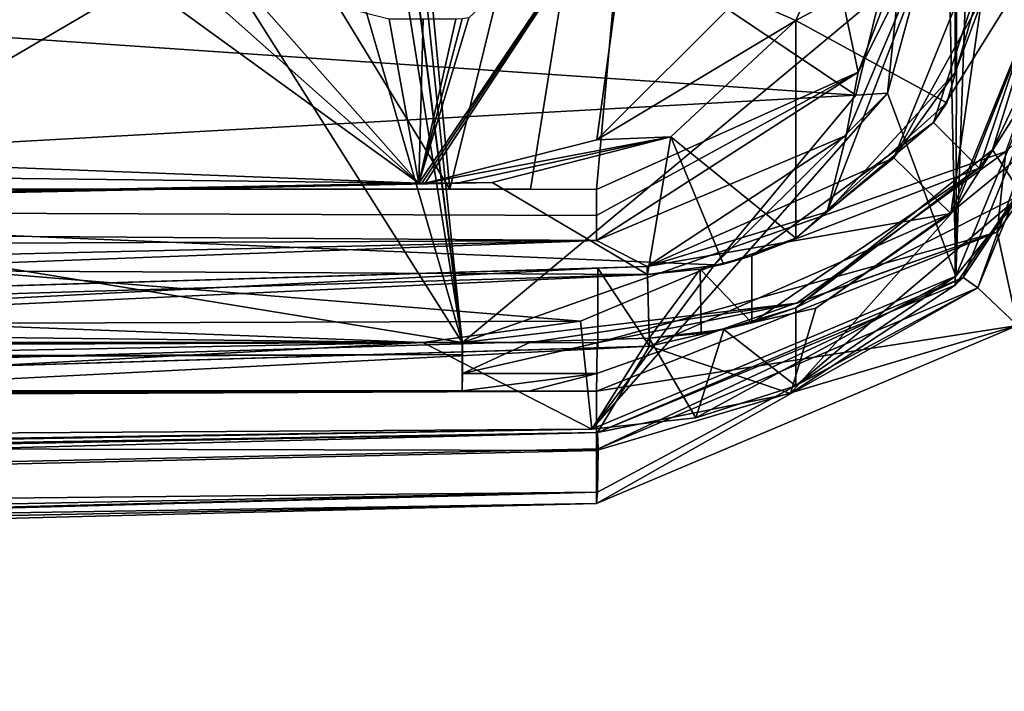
# Model space of a CAD drawing. Extents: x -54 to 446, y -6 to 1624.
# Tile 211 of 225: x 100 to 113, y 1554 to 1562. Entities that reach past the tile are written whole.
import ezdxf

# ---------------------------------------------------------------- set-up
doc = ezdxf.new("R2010")
doc.units = 0
doc.header["$LTSCALE"] = 46.933333
for name, color, linetype in [('1024', 7, 'CONTINUOUS'), ('1065', 7, 'CONTINUOUS'), ('1076', 7, 'CONTINUOUS'), ('1082', 7, 'CONTINUOUS'), ('1097', 7, 'CONTINUOUS'), ('1161', 7, 'CONTINUOUS'), ('1173', 7, 'CONTINUOUS'), ('1181', 7, 'CONTINUOUS'), ('1231', 7, 'CONTINUOUS'), ('1328', 7, 'CONTINUOUS'), ('1352', 7, 'CONTINUOUS'), ('1366', 7, 'CONTINUOUS'), ('1369', 7, 'CONTINUOUS'), ('1370', 7, 'CONTINUOUS'), ('1371', 7, 'CONTINUOUS'), ('1373', 7, 'CONTINUOUS'), ('1397', 7, 'CONTINUOUS'), ('1398', 7, 'CONTINUOUS'), ('1412', 7, 'CONTINUOUS'), ('1415', 7, 'CONTINUOUS'), ('1416', 7, 'CONTINUOUS'), ('1418', 7, 'CONTINUOUS'), ('1434', 7, 'CONTINUOUS'), ('1438', 7, 'CONTINUOUS'), ('1450', 7, 'CONTINUOUS'), ('1455', 7, 'CONTINUOUS'), ('1468', 7, 'CONTINUOUS'), ('1473', 7, 'CONTINUOUS'), ('1482', 7, 'CONTINUOUS'), ('1495', 7, 'CONTINUOUS'), ('1501', 7, 'CONTINUOUS'), ('1509', 7, 'CONTINUOUS'), ('1521', 7, 'CONTINUOUS'), ('1541', 7, 'CONTINUOUS'), ('1556', 7, 'CONTINUOUS'), ('1564', 7, 'CONTINUOUS'), ('1566', 7, 'CONTINUOUS'), ('1579', 7, 'CONTINUOUS'), ('847', 7, 'CONTINUOUS'), ('848', 7, 'CONTINUOUS'), ('854', 7, 'CONTINUOUS'), ('863', 7, 'CONTINUOUS'), ('874', 7, 'CONTINUOUS'), ('878', 7, 'CONTINUOUS'), ('918', 7, 'CONTINUOUS'), ('950', 7, 'CONTINUOUS'), ('960', 7, 'CONTINUOUS'), ('988', 7, 'CONTINUOUS')]:
    doc.layers.add(name, color=color, linetype=linetype)

msp = doc.modelspace()

# ---------------------------------------------------------------- linework, layer by layer
at = {"layer": '1024', "color": 7, "linetype": 'CONTINUOUS'}
for points in [[(74.782, 1556.398, 5.72), (107.443, 1556.956, 8.843), (79.806, 1556.526, 8.482), (74.782, 1556.398, 5.72)], [(107.443, 1556.956, 8.843), (107.443, 1556.956, 10.844), (79.806, 1556.526, 8.482), (107.443, 1556.956, 8.843)], [(107.443, 1556.956, 10.844), (107.443, 1556.956, 8.843), (107.444, 1556.956, 9.849), (107.443, 1556.956, 10.844)]]:
    msp.add_3dface(points, dxfattribs=at)
at = {"layer": '1065', "color": 7, "linetype": 'CONTINUOUS'}
for points in [[(110, 1558.476, 10.919), (109.098, 1558.205, 10.895), (110, 1557.499, 10.919), (110, 1558.476, 10.919)], [(109.098, 1558.205, 10.895), (108.163, 1558.094, 10.868), (108.749, 1557.098, 10.885), (109.098, 1558.205, 10.895)], [(110, 1557.499, 10.919), (109.098, 1558.205, 10.895), (108.749, 1557.098, 10.885), (110, 1557.499, 10.919)], [(108.163, 1558.094, 10.868), (60.3, 1556.652, 5.071), (107.443, 1556.956, 10.844), (108.163, 1558.094, 10.868)], [(108.163, 1558.094, 10.868), (107.443, 1556.956, 10.844), (108.749, 1557.098, 10.885), (108.163, 1558.094, 10.868)], [(107.443, 1556.956, 10.844), (60.3, 1556.652, 5.071), (79.806, 1556.526, 8.482), (107.443, 1556.956, 10.844)]]:
    msp.add_3dface(points, dxfattribs=at)
at = {"layer": '1076', "color": 7, "linetype": 'CONTINUOUS'}
for points in [[(109.451, 1558.29, 11.805), (109.451, 1559.127, 11.805), (108.803, 1558.962, 11.787), (109.451, 1558.29, 11.805)], [(108.139, 1558.894, 11.767), (60.297, 1557.453, 5.991), (60.307, 1556.653, 5.993), (108.139, 1558.894, 11.767)], [(108.163, 1558.094, 11.768), (108.139, 1558.894, 11.767), (60.307, 1556.653, 5.993), (108.163, 1558.094, 11.768)], [(108.803, 1558.962, 11.787), (108.139, 1558.894, 11.767), (108.163, 1558.094, 11.768), (108.803, 1558.962, 11.787)], [(108.813, 1558.153, 11.787), (108.803, 1558.962, 11.787), (108.163, 1558.094, 11.768), (108.813, 1558.153, 11.787)], [(109.451, 1558.29, 11.805), (108.803, 1558.962, 11.787), (108.813, 1558.153, 11.787), (109.451, 1558.29, 11.805)]]:
    msp.add_3dface(points, dxfattribs=at)
at = {"layer": '1082', "color": 7, "linetype": 'CONTINUOUS'}
for points in [[(111.73, 1560.8, 11.805), (112.6, 1563.492, 11.805), (111.897, 1561.047, 10.919), (111.73, 1560.8, 11.805)], [(112.6, 1563.492, 11.805), (112.6, 1563.492, 10.919), (111.897, 1561.047, 10.919), (112.6, 1563.492, 11.805)], [(111.73, 1560.8, 11.805), (111.897, 1561.047, 10.919), (110, 1559.349, 10.919), (111.73, 1560.8, 11.805)], [(109.451, 1559.127, 11.805), (111.73, 1560.8, 11.805), (110, 1559.349, 10.919), (109.451, 1559.127, 11.805)], [(109.451, 1559.127, 11.805), (110, 1559.349, 10.919), (109.093, 1559.024, 10.895), (109.451, 1559.127, 11.805)], [(109.451, 1559.127, 11.805), (109.093, 1559.024, 10.895), (108.803, 1558.962, 11.787), (109.451, 1559.127, 11.805)], [(109.093, 1559.024, 10.895), (108.139, 1558.894, 10.867), (108.803, 1558.962, 11.787), (109.093, 1559.024, 10.895)], [(108.139, 1558.894, 10.867), (108.139, 1558.894, 11.767), (108.803, 1558.962, 11.787), (108.139, 1558.894, 10.867)]]:
    msp.add_3dface(points, dxfattribs=at)
at = {"layer": '1097', "color": 7, "linetype": 'CONTINUOUS'}
for points in [[(113.9, 1563.456, 8.986), (112.839, 1559.897, 10.919), (112.01, 1558.874, 8.96), (113.9, 1563.456, 8.986)], [(112.839, 1559.897, 10.919), (110, 1557.499, 10.919), (112.01, 1558.874, 8.96), (112.839, 1559.897, 10.919)], [(107.443, 1556.956, 8.843), (112.01, 1558.874, 8.96), (107.444, 1556.956, 9.849), (107.443, 1556.956, 8.843)], [(112.01, 1558.874, 8.96), (108.749, 1557.098, 10.885), (107.444, 1556.956, 9.849), (112.01, 1558.874, 8.96)], [(112.01, 1558.874, 8.96), (110, 1557.499, 10.919), (108.749, 1557.098, 10.885), (112.01, 1558.874, 8.96)], [(108.749, 1557.098, 10.885), (107.443, 1556.956, 10.844), (107.444, 1556.956, 9.849), (108.749, 1557.098, 10.885)]]:
    msp.add_3dface(points, dxfattribs=at)
at = {"layer": '1161', "color": 7, "linetype": 'CONTINUOUS'}
for points in [[(110, 1559.349, 10.919), (110, 1562.083, 10.919), (108.433, 1560.62, 10.876), (110, 1559.349, 10.919)], [(108.433, 1560.62, 10.876), (106.191, 1560.047, 10.799), (108.139, 1558.894, 10.867), (108.433, 1560.62, 10.876)], [(109.093, 1559.024, 10.895), (108.433, 1560.62, 10.876), (108.139, 1558.894, 10.867), (109.093, 1559.024, 10.895)], [(110, 1559.349, 10.919), (108.433, 1560.62, 10.876), (109.093, 1559.024, 10.895), (110, 1559.349, 10.919)], [(108.139, 1558.894, 10.867), (106.191, 1560.047, 10.799), (62.203, 1559.138, 5.469), (108.139, 1558.894, 10.867)], [(60.289, 1557.452, 5.069), (108.139, 1558.894, 10.867), (62.203, 1559.138, 5.469), (60.289, 1557.452, 5.069)]]:
    msp.add_3dface(points, dxfattribs=at)
at = {"layer": '1173', "color": 7, "linetype": 'CONTINUOUS'}
for points in [[(108.163, 1558.094, 10.868), (60.307, 1556.653, 5.993), (60.3, 1556.652, 5.071), (108.163, 1558.094, 10.868)], [(108.163, 1558.094, 11.768), (60.307, 1556.653, 5.993), (108.163, 1558.094, 10.868), (108.163, 1558.094, 11.768)]]:
    msp.add_3dface(points, dxfattribs=at)
at = {"layer": '1181', "color": 7, "linetype": 'CONTINUOUS'}
for points in [[(105.271, 1560.04, 8.815), (88.162, 1560.24, -0.74), (70.359, 1559.379, 5.045), (105.271, 1560.04, 8.815)], [(105.271, 1560.04, 8.815), (97.946, 1560.32, 1.6), (88.162, 1560.24, -0.74), (105.271, 1560.04, 8.815)]]:
    msp.add_3dface(points, dxfattribs=at)
at = {"layer": '1231', "color": 7, "linetype": 'CONTINUOUS'}
for points in [[(108.139, 1558.894, 10.867), (60.289, 1557.452, 5.069), (108.139, 1558.894, 11.767), (108.139, 1558.894, 10.867)], [(108.139, 1558.894, 11.767), (60.289, 1557.452, 5.069), (60.297, 1557.453, 5.991), (108.139, 1558.894, 11.767)]]:
    msp.add_3dface(points, dxfattribs=at)
at = {"layer": '1328', "color": 7, "linetype": 'CONTINUOUS'}
for points in [[(113.4, 1563.492, 10.919), (112.47, 1560.461, 10.919), (113.9, 1563.456, 10.919), (113.4, 1563.492, 10.919)], [(113.9, 1563.456, 10.919), (112.47, 1560.461, 10.919), (112.839, 1559.897, 10.919), (113.9, 1563.456, 10.919)], [(112.47, 1560.461, 10.919), (110, 1558.476, 10.919), (112.839, 1559.897, 10.919), (112.47, 1560.461, 10.919)], [(112.839, 1559.897, 10.919), (110, 1558.476, 10.919), (110, 1557.499, 10.919), (112.839, 1559.897, 10.919)]]:
    msp.add_3dface(points, dxfattribs=at)
at = {"layer": '1352', "color": 7, "linetype": 'CONTINUOUS'}
for points in [[(60.025, 1557.544, 6.035), (107.517, 1558.975, 11.847), (60.024, 1556.544, 6.035), (60.025, 1557.544, 6.035)], [(107.517, 1558.975, 11.847), (107.517, 1557.975, 11.847), (60.024, 1556.544, 6.035), (107.517, 1558.975, 11.847)]]:
    msp.add_3dface(points, dxfattribs=at)
at = {"layer": '1366', "color": 7, "linetype": 'CONTINUOUS'}
for points in [[(114, 1563.525, 8.987), (112.103, 1558.859, 8.962), (114, 1563.525, 10.96), (114, 1563.525, 8.987)], [(112.103, 1558.859, 8.962), (113.471, 1560.919, 10.96), (114, 1563.525, 10.96), (112.103, 1558.859, 8.962)], [(112.103, 1558.859, 8.962), (111.999, 1558.763, 10.96), (113.471, 1560.919, 10.96), (112.103, 1558.859, 8.962)], [(107.513, 1556.913, 8.845), (111.999, 1558.763, 10.96), (112.103, 1558.859, 8.962), (107.513, 1556.913, 8.845)], [(109.935, 1557.403, 10.917), (111.999, 1558.763, 10.96), (107.513, 1556.913, 8.845), (109.935, 1557.403, 10.917)], [(107.513, 1556.913, 10.846), (109.935, 1557.403, 10.917), (107.513, 1556.913, 9.843), (107.513, 1556.913, 10.846)], [(109.935, 1557.403, 10.917), (107.513, 1556.913, 8.845), (107.513, 1556.913, 9.843), (109.935, 1557.403, 10.917)]]:
    msp.add_3dface(points, dxfattribs=at)
at = {"layer": '1369', "color": 7, "linetype": 'CONTINUOUS'}
for points in [[(104.851, 1568.553, 14.618), (108.571, 1571.837, 14.867), (105.662, 1559.966, 13.716), (104.851, 1568.553, 14.618)], [(105.662, 1559.966, 13.716), (108.571, 1571.837, 14.867), (106.672, 1559.964, 13.707), (105.662, 1559.966, 13.716)], [(106.672, 1559.964, 13.707), (108.571, 1571.837, 14.867), (107.5, 1559.961, 13.694), (106.672, 1559.964, 13.707)], [(107.5, 1559.961, 13.694), (108.571, 1571.837, 14.867), (110.782, 1561.432, 13.738), (107.5, 1559.961, 13.694)], [(110.782, 1561.432, 13.738), (108.571, 1571.837, 14.867), (112, 1564.654, 13.955), (110.782, 1561.432, 13.738)]]:
    msp.add_3dface(points, dxfattribs=at)
at = {"layer": '1370', "color": 7, "linetype": 'CONTINUOUS'}
for points in [[(-0.238, 1556.951, 13.998), (107.5, 1557.431, 15.987), (-7.04, 1556.978, 14.114), (-0.238, 1556.951, 13.998)], [(-7.04, 1556.978, 14.114), (107.5, 1557.431, 15.987), (-6.832, 1557.005, 14.229), (-7.04, 1556.978, 14.114)], [(-6.832, 1557.005, 14.229), (107.5, 1557.431, 15.987), (-6.623, 1557.031, 14.34), (-6.832, 1557.005, 14.229)], [(-6.623, 1557.031, 14.34), (107.5, 1557.431, 15.987), (-6.415, 1557.056, 14.446), (-6.623, 1557.031, 14.34)], [(-6.415, 1557.056, 14.446), (107.5, 1557.431, 15.987), (-6.206, 1557.081, 14.549), (-6.415, 1557.056, 14.446)], [(-6.206, 1557.081, 14.549), (107.5, 1557.431, 15.987), (-5.998, 1557.104, 14.649), (-6.206, 1557.081, 14.549)], [(-5.998, 1557.104, 14.649), (107.5, 1557.431, 15.987), (-5.789, 1557.127, 14.744), (-5.998, 1557.104, 14.649)], [(-5.789, 1557.127, 14.744), (107.5, 1557.431, 15.987), (-5.579, 1557.149, 14.836), (-5.789, 1557.127, 14.744)], [(-5.579, 1557.149, 14.836), (107.5, 1557.431, 15.987), (-5.368, 1557.17, 14.924), (-5.579, 1557.149, 14.836)], [(-5.368, 1557.17, 14.924), (107.5, 1557.431, 15.987), (-5.156, 1557.191, 15.009), (-5.368, 1557.17, 14.924)], [(-5.156, 1557.191, 15.009), (107.5, 1557.431, 15.987), (-4.943, 1557.211, 15.091), (-5.156, 1557.191, 15.009)], [(-4.943, 1557.211, 15.091), (107.5, 1557.431, 15.987), (-4.728, 1557.23, 15.17), (-4.943, 1557.211, 15.091)], [(-4.728, 1557.23, 15.17), (107.5, 1557.431, 15.987), (-4.512, 1557.248, 15.245), (-4.728, 1557.23, 15.17)], [(-4.512, 1557.248, 15.245), (107.5, 1557.431, 15.987), (-4.293, 1557.266, 15.317), (-4.512, 1557.248, 15.245)], [(-4.293, 1557.266, 15.317), (107.5, 1557.431, 15.987), (-4.073, 1557.282, 15.386), (-4.293, 1557.266, 15.317)], [(-4.073, 1557.282, 15.386), (107.5, 1557.431, 15.987), (-3.852, 1557.298, 15.451), (-4.073, 1557.282, 15.386)], [(-3.852, 1557.298, 15.451), (107.5, 1557.431, 15.987), (-3.63, 1557.313, 15.512), (-3.852, 1557.298, 15.451)], [(-3.63, 1557.313, 15.512), (107.5, 1557.431, 15.987), (-3.408, 1557.328, 15.57), (-3.63, 1557.313, 15.512)], [(-3.408, 1557.328, 15.57), (107.5, 1557.431, 15.987), (-3.184, 1557.341, 15.624), (-3.408, 1557.328, 15.57)], [(-3.184, 1557.341, 15.624), (107.5, 1557.431, 15.987), (-2.961, 1557.354, 15.675), (-3.184, 1557.341, 15.624)], [(-2.961, 1557.354, 15.675), (107.5, 1557.431, 15.987), (-2.736, 1557.365, 15.722), (-2.961, 1557.354, 15.675)], [(-2.736, 1557.365, 15.722), (107.5, 1557.431, 15.987), (-2.511, 1557.376, 15.766), (-2.736, 1557.365, 15.722)], [(-2.511, 1557.376, 15.766), (107.5, 1557.431, 15.987), (-2.286, 1557.386, 15.806), (-2.511, 1557.376, 15.766)], [(-2.286, 1557.386, 15.806), (107.5, 1557.431, 15.987), (-2.06, 1557.395, 15.842), (-2.286, 1557.386, 15.806)], [(-2.06, 1557.395, 15.842), (107.5, 1557.431, 15.987), (-1.833, 1557.403, 15.875), (-2.06, 1557.395, 15.842)], [(-1.833, 1557.403, 15.875), (107.5, 1557.431, 15.987), (-1.606, 1557.41, 15.904), (-1.833, 1557.403, 15.875)], [(-1.606, 1557.41, 15.904), (107.5, 1557.431, 15.987), (-1.378, 1557.417, 15.93), (-1.606, 1557.41, 15.904)], [(-1.378, 1557.417, 15.93), (107.5, 1557.431, 15.987), (-1.15, 1557.422, 15.952), (-1.378, 1557.417, 15.93)], [(-1.15, 1557.422, 15.952), (107.5, 1557.431, 15.987), (-0.922, 1557.427, 15.97), (-1.15, 1557.422, 15.952)], [(-0.922, 1557.427, 15.97), (107.5, 1557.431, 15.987), (-0.692, 1557.43, 15.985), (-0.922, 1557.427, 15.97)], [(-0.692, 1557.43, 15.985), (107.5, 1557.431, 15.987), (-0.463, 1557.433, 15.996), (-0.692, 1557.43, 15.985)], [(105.817, 1557.435, 16.003), (-0.233, 1557.435, 16.003), (-0.463, 1557.433, 15.996), (105.817, 1557.435, 16.003)], [(106.649, 1557.433, 15.997), (105.817, 1557.435, 16.003), (-0.463, 1557.433, 15.996), (106.649, 1557.433, 15.997)], [(107.5, 1557.431, 15.987), (106.649, 1557.433, 15.997), (-0.463, 1557.433, 15.996), (107.5, 1557.431, 15.987)], [(107.5, 1557.431, 15.987), (-0.238, 1556.951, 13.998), (107.5, 1556.687, 12.843), (107.5, 1557.431, 15.987)], [(-0.238, 1556.951, 13.998), (13.991, 1554.533, 0.489), (107.5, 1556.687, 12.843), (-0.238, 1556.951, 13.998)], [(13.991, 1554.533, 0.489), (107.5, 1556.02, 9.681), (107.5, 1556.687, 12.843), (13.991, 1554.533, 0.489)], [(13.991, 1554.533, 0.489), (64.95, 1555.148, 4.804), (107.5, 1556.02, 9.681), (13.991, 1554.533, 0.489)]]:
    msp.add_3dface(points, dxfattribs=at)
at = {"layer": '1371', "color": 7, "linetype": 'CONTINUOUS'}
for points in [[(114.324, 1561.969, 16.027), (112.529, 1559.426, 15.984), (112.781, 1558.255, 9.764), (114.324, 1561.969, 16.027)], [(112.529, 1559.426, 15.984), (107.5, 1557.431, 15.987), (112.781, 1558.255, 9.764), (112.529, 1559.426, 15.984)], [(107.5, 1556.687, 12.843), (107.5, 1556.02, 9.681), (112.781, 1558.255, 9.764), (107.5, 1556.687, 12.843)], [(107.5, 1557.431, 15.987), (107.5, 1556.687, 12.843), (112.781, 1558.255, 9.764), (107.5, 1557.431, 15.987)]]:
    msp.add_3dface(points, dxfattribs=at)
at = {"layer": '1373', "color": 7, "linetype": 'CONTINUOUS'}
for points in [[(111.947, 1559.661, 11.847), (113.5, 1563.492, 11.847), (111.999, 1559.716, 10.96), (111.947, 1559.661, 11.847)], [(111.999, 1559.716, 10.96), (113.5, 1563.492, 11.847), (113.111, 1561.46, 10.96), (111.999, 1559.716, 10.96)], [(108.166, 1557.994, 11.847), (111.947, 1559.661, 11.847), (108.166, 1557.994, 10.868), (108.166, 1557.994, 11.847)], [(108.166, 1557.994, 10.868), (111.947, 1559.661, 11.847), (110.253, 1558.474, 10.925), (108.166, 1557.994, 10.868)], [(111.947, 1559.661, 11.847), (111.999, 1559.716, 10.96), (110.253, 1558.474, 10.925), (111.947, 1559.661, 11.847)]]:
    msp.add_3dface(points, dxfattribs=at)
at = {"layer": '1397', "color": 7, "linetype": 'CONTINUOUS'}
msp.add_3dface([(112.373, 1562.43, 10.96), (111.999, 1561.428, 10.96), (111.999, 1563.858, 10.96), (112.373, 1562.43, 10.96)], dxfattribs=at)
at = {"layer": '1398', "color": 7, "linetype": 'CONTINUOUS'}
for points in [[(112.373, 1562.43, 10.96), (112.5, 1563.492, 10.96), (111.23, 1560.358, 11.847), (112.373, 1562.43, 10.96)], [(111.23, 1560.358, 11.847), (112.5, 1563.492, 10.96), (112.5, 1563.492, 11.847), (111.23, 1560.358, 11.847)], [(111.999, 1561.428, 10.96), (112.373, 1562.43, 10.96), (111.23, 1560.358, 11.847), (111.999, 1561.428, 10.96)], [(110.397, 1559.683, 10.928), (111.999, 1561.428, 10.96), (111.23, 1560.358, 11.847), (110.397, 1559.683, 10.928)], [(108.135, 1558.994, 11.847), (110.397, 1559.683, 10.928), (111.23, 1560.358, 11.847), (108.135, 1558.994, 11.847)], [(108.135, 1558.994, 11.847), (108.135, 1558.994, 10.867), (110.397, 1559.683, 10.928), (108.135, 1558.994, 11.847)]]:
    msp.add_3dface(points, dxfattribs=at)
at = {"layer": '1412', "color": 7, "linetype": 'CONTINUOUS'}
for points in [[(111.23, 1560.358, 11.847), (112.5, 1563.492, 11.847), (111.947, 1559.661, 11.847), (111.23, 1560.358, 11.847)], [(111.947, 1559.661, 11.847), (112.5, 1563.492, 11.847), (113.5, 1563.492, 11.847), (111.947, 1559.661, 11.847)], [(108.135, 1558.994, 11.847), (111.23, 1560.358, 11.847), (111.947, 1559.661, 11.847), (108.135, 1558.994, 11.847)], [(108.166, 1557.994, 11.847), (108.135, 1558.994, 11.847), (111.947, 1559.661, 11.847), (108.166, 1557.994, 11.847)], [(107.517, 1558.975, 11.847), (108.135, 1558.994, 11.847), (108.166, 1557.994, 11.847), (107.517, 1558.975, 11.847)], [(107.517, 1557.975, 11.847), (107.517, 1558.975, 11.847), (108.166, 1557.994, 11.847), (107.517, 1557.975, 11.847)]]:
    msp.add_3dface(points, dxfattribs=at)
at = {"layer": '1415', "color": 7, "linetype": 'CONTINUOUS'}
for points in [[(111.999, 1559.716, 10.96), (113.111, 1561.46, 10.96), (113.471, 1560.919, 10.96), (111.999, 1559.716, 10.96)], [(111.999, 1558.763, 10.96), (111.999, 1559.716, 10.96), (113.471, 1560.919, 10.96), (111.999, 1558.763, 10.96)]]:
    msp.add_3dface(points, dxfattribs=at)
at = {"layer": '1416', "color": 7, "linetype": 'CONTINUOUS'}
for points in [[(105.817, 1557.892, 16.498), (105.817, 1558.041, 16.53), (-0.233, 1557.655, 16.362), (105.817, 1557.892, 16.498)], [(-0.233, 1557.655, 16.362), (105.817, 1558.041, 16.53), (-0.233, 1558.041, 16.53), (-0.233, 1557.655, 16.362)], [(-0.233, 1557.435, 16.003), (105.817, 1557.435, 16.003), (105.817, 1557.892, 16.498), (-0.233, 1557.435, 16.003)], [(-0.233, 1557.435, 16.003), (105.817, 1557.892, 16.498), (-0.233, 1557.655, 16.362), (-0.233, 1557.435, 16.003)]]:
    msp.add_3dface(points, dxfattribs=at)
at = {"layer": '1418', "color": 7, "linetype": 'CONTINUOUS'}
for points in [[(101.719, 1572.173, 18.015), (105.817, 1558.041, 16.53), (102.91, 1576.148, 18.433), (101.719, 1572.173, 18.015)], [(105.817, 1558.041, 16.53), (104.025, 1575.254, 18.339), (102.91, 1576.148, 18.433), (105.817, 1558.041, 16.53)], [(97.957, 1570.466, 17.836), (105.817, 1558.041, 16.53), (101.719, 1572.173, 18.015), (97.957, 1570.466, 17.836)], [(-0.233, 1558.041, 16.53), (105.817, 1558.041, 16.53), (29.723, 1570.466, 17.836), (-0.233, 1558.041, 16.53)], [(29.723, 1570.466, 17.836), (105.817, 1558.041, 16.53), (97.957, 1570.466, 17.836), (29.723, 1570.466, 17.836)]]:
    msp.add_3dface(points, dxfattribs=at)
at = {"layer": '1434', "color": 7, "linetype": 'CONTINUOUS'}
for points in [[(60.525, 1555.691, 3.074), (107.524, 1556.707, 8.846), (107.515, 1556.165, 9.102), (60.525, 1555.691, 3.074)], [(14.384, 1553.665, -10.751), (14.393, 1553.822, -11.005), (107.515, 1556.165, 9.102), (14.384, 1553.665, -10.751)], [(107.5, 1556.02, 9.681), (14.384, 1553.665, -10.751), (107.515, 1556.165, 9.102), (107.5, 1556.02, 9.681)], [(14.393, 1553.822, -11.005), (14.4, 1554.312, -11.219), (107.515, 1556.165, 9.102), (14.393, 1553.822, -11.005)], [(14.4, 1554.312, -11.219), (60.525, 1555.691, 3.074), (107.515, 1556.165, 9.102), (14.4, 1554.312, -11.219)], [(64.95, 1555.148, 4.804), (14.384, 1553.665, -10.751), (107.5, 1556.02, 9.681), (64.95, 1555.148, 4.804)]]:
    msp.add_3dface(points, dxfattribs=at)
at = {"layer": '1438', "color": 7, "linetype": 'CONTINUOUS'}
for points in [[(104.851, 1568.553, 14.618), (105.662, 1559.966, 13.716), (94.455, 1578.3, 15.643), (104.851, 1568.553, 14.618)], [(105.662, 1559.966, 13.716), (94.455, 1559.966, 13.716), (94.455, 1578.3, 15.643), (105.662, 1559.966, 13.716)]]:
    msp.add_3dface(points, dxfattribs=at)
at = {"layer": '1450', "color": 7, "linetype": 'CONTINUOUS'}
for points in [[(112.286, 1558.728, 8.965), (114, 1563.525, 8.987), (114.306, 1563.677, 8.99), (112.286, 1558.728, 8.965)], [(112.103, 1558.859, 8.962), (114, 1563.525, 8.987), (112.286, 1558.728, 8.965), (112.103, 1558.859, 8.962)], [(107.513, 1556.913, 8.845), (112.103, 1558.859, 8.962), (107.524, 1556.707, 8.846), (107.513, 1556.913, 8.845)], [(107.524, 1556.707, 8.846), (112.103, 1558.859, 8.962), (112.286, 1558.728, 8.965), (107.524, 1556.707, 8.846)], [(78.157, 1556.354, 6.23), (107.513, 1556.913, 8.845), (60.525, 1555.691, 3.074), (78.157, 1556.354, 6.23)], [(60.525, 1555.691, 3.074), (107.513, 1556.913, 8.845), (107.524, 1556.707, 8.846), (60.525, 1555.691, 3.074)]]:
    msp.add_3dface(points, dxfattribs=at)
at = {"layer": '1455', "color": 7, "linetype": 'CONTINUOUS'}
for points in [[(111.999, 1561.428, 10.96), (110.397, 1559.683, 10.928), (111.999, 1563.858, 10.96), (111.999, 1561.428, 10.96)], [(111.999, 1563.858, 10.96), (110.397, 1559.683, 10.928), (110.633, 1560.64, 10.934), (111.999, 1563.858, 10.96)], [(108.135, 1558.994, 10.867), (107.5, 1559.322, 10.846), (110.633, 1560.64, 10.934), (108.135, 1558.994, 10.867)], [(110.397, 1559.683, 10.928), (108.135, 1558.994, 10.867), (110.633, 1560.64, 10.934), (110.397, 1559.683, 10.928)], [(60.152, 1558.226, 5.04), (107.5, 1559.322, 10.846), (60.341, 1557.554, 5.08), (60.152, 1558.226, 5.04)], [(107.5, 1559.322, 10.846), (108.135, 1558.994, 10.867), (60.341, 1557.554, 5.08), (107.5, 1559.322, 10.846)]]:
    msp.add_3dface(points, dxfattribs=at)
at = {"layer": '1468', "color": 7, "linetype": 'CONTINUOUS'}
for points in [[(110.253, 1558.474, 10.925), (111.999, 1559.716, 10.96), (109.935, 1557.403, 10.917), (110.253, 1558.474, 10.925)], [(109.935, 1557.403, 10.917), (111.999, 1559.716, 10.96), (111.999, 1558.763, 10.96), (109.935, 1557.403, 10.917)], [(108.166, 1557.994, 10.868), (110.253, 1558.474, 10.925), (109.935, 1557.403, 10.917), (108.166, 1557.994, 10.868)], [(108.166, 1557.994, 10.868), (76.726, 1556.393, 8.041), (60.354, 1556.554, 5.083), (108.166, 1557.994, 10.868)], [(76.726, 1556.393, 8.041), (108.166, 1557.994, 10.868), (107.513, 1556.913, 10.846), (76.726, 1556.393, 8.041)], [(107.513, 1556.913, 10.846), (108.166, 1557.994, 10.868), (109.935, 1557.403, 10.917), (107.513, 1556.913, 10.846)]]:
    msp.add_3dface(points, dxfattribs=at)
at = {"layer": '1473', "color": 7, "linetype": 'CONTINUOUS'}
for points in [[(16.67, 1559.966, 13.716), (107.5, 1559.322, 10.846), (16.585, 1558.919, 8.876), (16.67, 1559.966, 13.716)], [(16.67, 1559.966, 13.716), (94.455, 1559.966, 13.716), (107.5, 1559.961, 13.694), (16.67, 1559.966, 13.716)], [(107.5, 1559.961, 13.694), (107.5, 1559.633, 12.272), (16.67, 1559.966, 13.716), (107.5, 1559.961, 13.694)], [(107.5, 1559.633, 12.272), (107.5, 1559.322, 10.846), (16.67, 1559.966, 13.716), (107.5, 1559.633, 12.272)], [(105.662, 1559.966, 13.716), (106.672, 1559.964, 13.707), (94.455, 1559.966, 13.716), (105.662, 1559.966, 13.716)], [(106.672, 1559.964, 13.707), (107.5, 1559.961, 13.694), (94.455, 1559.966, 13.716), (106.672, 1559.964, 13.707)], [(107.5, 1559.322, 10.846), (60.152, 1558.226, 5.04), (16.585, 1558.919, 8.876), (107.5, 1559.322, 10.846)]]:
    msp.add_3dface(points, dxfattribs=at)
at = {"layer": '1482', "color": 7, "linetype": 'CONTINUOUS'}
for points in [[(110.782, 1561.432, 13.738), (112, 1564.654, 13.955), (111.999, 1563.858, 10.96), (110.782, 1561.432, 13.738)], [(110.782, 1561.432, 13.738), (111.999, 1563.858, 10.96), (110.633, 1560.64, 10.934), (110.782, 1561.432, 13.738)], [(107.5, 1559.961, 13.694), (110.782, 1561.432, 13.738), (107.5, 1559.633, 12.272), (107.5, 1559.961, 13.694)], [(110.782, 1561.432, 13.738), (107.5, 1559.322, 10.846), (107.5, 1559.633, 12.272), (110.782, 1561.432, 13.738)], [(107.5, 1559.322, 10.846), (110.782, 1561.432, 13.738), (110.633, 1560.64, 10.934), (107.5, 1559.322, 10.846)]]:
    msp.add_3dface(points, dxfattribs=at)
at = {"layer": '1495', "color": 7, "linetype": 'CONTINUOUS'}
for points in [[(76.726, 1556.393, 8.041), (107.513, 1556.913, 10.846), (78.157, 1556.354, 6.23), (76.726, 1556.393, 8.041)], [(78.157, 1556.354, 6.23), (107.513, 1556.913, 10.846), (107.513, 1556.913, 9.843), (78.157, 1556.354, 6.23)], [(107.513, 1556.913, 8.845), (78.157, 1556.354, 6.23), (107.513, 1556.913, 9.843), (107.513, 1556.913, 8.845)]]:
    msp.add_3dface(points, dxfattribs=at)
at = {"layer": '1501', "color": 7, "linetype": 'CONTINUOUS'}
for points in [[(112.529, 1559.426, 15.984), (114.324, 1561.969, 16.027), (112.635, 1560.438, 16.574), (112.529, 1559.426, 15.984)], [(110.016, 1558.534, 16.509), (112.529, 1559.426, 15.984), (112.635, 1560.438, 16.574), (110.016, 1558.534, 16.509)], [(107.5, 1557.431, 15.987), (112.529, 1559.426, 15.984), (107.505, 1557.651, 16.346), (107.5, 1557.431, 15.987)], [(107.505, 1557.651, 16.346), (112.529, 1559.426, 15.984), (107.51, 1558.039, 16.513), (107.505, 1557.651, 16.346)], [(107.51, 1558.039, 16.513), (112.529, 1559.426, 15.984), (110.016, 1558.534, 16.509), (107.51, 1558.039, 16.513)]]:
    msp.add_3dface(points, dxfattribs=at)
at = {"layer": '1509', "color": 7, "linetype": 'CONTINUOUS'}
for points in [[(107.517, 1557.975, 11.847), (60.354, 1556.554, 5.083), (60.024, 1556.544, 6.035), (107.517, 1557.975, 11.847)], [(107.517, 1557.975, 11.847), (108.166, 1557.994, 11.847), (60.354, 1556.554, 5.083), (107.517, 1557.975, 11.847)], [(108.166, 1557.994, 11.847), (108.166, 1557.994, 10.868), (60.354, 1556.554, 5.083), (108.166, 1557.994, 11.847)]]:
    msp.add_3dface(points, dxfattribs=at)
at = {"layer": '1521', "color": 7, "linetype": 'CONTINUOUS'}
for points in [[(112.286, 1558.728, 8.965), (114.306, 1563.677, 8.99), (112.781, 1558.255, 9.764), (112.286, 1558.728, 8.965)], [(112.286, 1558.728, 8.965), (107.5, 1556.02, 9.681), (107.515, 1556.165, 9.102), (112.286, 1558.728, 8.965)], [(107.5, 1556.02, 9.681), (112.286, 1558.728, 8.965), (112.781, 1558.255, 9.764), (107.5, 1556.02, 9.681)], [(107.524, 1556.707, 8.846), (112.286, 1558.728, 8.965), (107.515, 1556.165, 9.102), (107.524, 1556.707, 8.846)]]:
    msp.add_3dface(points, dxfattribs=at)
at = {"layer": '1541', "color": 7, "linetype": 'CONTINUOUS'}
for points in [[(106.664, 1558.04, 16.524), (105.821, 1558.041, 16.53), (105.819, 1557.654, 16.362), (106.664, 1558.04, 16.524)], [(107.51, 1558.039, 16.513), (106.664, 1558.04, 16.524), (105.819, 1557.654, 16.362), (107.51, 1558.039, 16.513)], [(107.505, 1557.651, 16.346), (107.51, 1558.039, 16.513), (105.819, 1557.654, 16.362), (107.505, 1557.651, 16.346)], [(105.817, 1557.435, 16.003), (107.505, 1557.651, 16.346), (105.819, 1557.654, 16.362), (105.817, 1557.435, 16.003)], [(105.817, 1557.435, 16.003), (106.649, 1557.433, 15.997), (107.505, 1557.651, 16.346), (105.817, 1557.435, 16.003)], [(106.649, 1557.433, 15.997), (107.5, 1557.431, 15.987), (107.505, 1557.651, 16.346), (106.649, 1557.433, 15.997)]]:
    msp.add_3dface(points, dxfattribs=at)
at = {"layer": '1556', "color": 7, "linetype": 'CONTINUOUS'}
for points in [[(105.817, 1557.892, 16.498), (105.821, 1558.041, 16.53), (105.817, 1558.041, 16.53), (105.817, 1557.892, 16.498)], [(105.821, 1558.041, 16.53), (105.817, 1557.892, 16.498), (105.819, 1557.654, 16.362), (105.821, 1558.041, 16.53)], [(105.817, 1557.892, 16.498), (105.817, 1557.435, 16.003), (105.819, 1557.654, 16.362), (105.817, 1557.892, 16.498)]]:
    msp.add_3dface(points, dxfattribs=at)
at = {"layer": '1564', "color": 7, "linetype": 'CONTINUOUS'}
for points in [[(105.821, 1558.041, 16.53), (114.364, 1565.162, 16.824), (102.004, 1587.743, 19.652), (105.821, 1558.041, 16.53)], [(112.635, 1560.438, 16.574), (114.364, 1565.162, 16.824), (105.821, 1558.041, 16.53), (112.635, 1560.438, 16.574)], [(110.016, 1558.534, 16.509), (112.635, 1560.438, 16.574), (105.821, 1558.041, 16.53), (110.016, 1558.534, 16.509)], [(106.664, 1558.04, 16.524), (110.016, 1558.534, 16.509), (105.821, 1558.041, 16.53), (106.664, 1558.04, 16.524)], [(107.51, 1558.039, 16.513), (110.016, 1558.534, 16.509), (106.664, 1558.04, 16.524), (107.51, 1558.039, 16.513)]]:
    msp.add_3dface(points, dxfattribs=at)
at = {"layer": '1566', "color": 7, "linetype": 'CONTINUOUS'}
for points in [[(104.025, 1575.254, 18.339), (105.817, 1558.041, 16.53), (102.004, 1587.743, 19.652), (104.025, 1575.254, 18.339)], [(105.821, 1558.041, 16.53), (102.004, 1587.743, 19.652), (105.817, 1558.041, 16.53), (105.821, 1558.041, 16.53)]]:
    msp.add_3dface(points, dxfattribs=at)
at = {"layer": '1579', "color": 7, "linetype": 'CONTINUOUS'}
for points in [[(60.341, 1557.554, 5.08), (108.135, 1558.994, 10.867), (107.517, 1558.975, 11.847), (60.341, 1557.554, 5.08)], [(108.135, 1558.994, 10.867), (108.135, 1558.994, 11.847), (107.517, 1558.975, 11.847), (108.135, 1558.994, 10.867)], [(60.025, 1557.544, 6.035), (60.341, 1557.554, 5.08), (107.517, 1558.975, 11.847), (60.025, 1557.544, 6.035)]]:
    msp.add_3dface(points, dxfattribs=at)
at = {"layer": '847', "color": 7, "linetype": 'CONTINUOUS'}
for points in [[(101.016, 1564.101, -0.974), (99.529, 1564.096, -1.839), (97.946, 1560.32, 1.6), (101.016, 1564.101, -0.974)], [(101.016, 1564.101, -0.974), (97.946, 1560.32, 1.6), (101.789, 1562.572), (101.016, 1564.101, -0.974)], [(107.973, 1564.035, 5.858), (105.9, 1562.115, 4.017), (105.271, 1560.04, 8.815), (107.973, 1564.035, 5.858)], [(105.309, 1560.041, 8.819), (107.973, 1564.035, 5.858), (105.271, 1560.04, 8.815), (105.309, 1560.041, 8.819)], [(105.35, 1560.041, 8.827), (107.973, 1564.035, 5.858), (105.309, 1560.041, 8.819), (105.35, 1560.041, 8.827)], [(105.35, 1560.041, 8.827), (107.507, 1560.586, 8.831), (107.973, 1564.035, 5.858), (105.35, 1560.041, 8.827)], [(107.507, 1560.586, 8.831), (109.307, 1562.385, 8.901), (107.973, 1564.035, 5.858), (107.507, 1560.586, 8.831)], [(97.946, 1560.32, 1.6), (105.271, 1560.04, 8.815), (101.789, 1562.572), (97.946, 1560.32, 1.6)], [(101.789, 1562.572), (105.271, 1560.04, 8.815), (102.422, 1562.572, 0.457), (101.789, 1562.572)], [(102.422, 1562.572, 0.457), (105.271, 1560.04, 8.815), (103.038, 1562.572, 0.935), (102.422, 1562.572, 0.457)], [(105.271, 1560.04, 8.815), (104.9, 1562.1, 2.955), (103.038, 1562.572, 0.935), (105.271, 1560.04, 8.815)], [(105.325, 1562.1, 3.395), (104.9, 1562.1, 2.955), (105.271, 1560.04, 8.815), (105.325, 1562.1, 3.395)], [(105.9, 1562.115, 4.017), (105.816, 1562.104, 3.931), (105.271, 1560.04, 8.815), (105.9, 1562.115, 4.017)], [(105.816, 1562.104, 3.931), (105.738, 1562.1, 3.847), (105.271, 1560.04, 8.815), (105.816, 1562.104, 3.931)], [(105.738, 1562.1, 3.847), (105.325, 1562.1, 3.395), (105.271, 1560.04, 8.815), (105.738, 1562.1, 3.847)]]:
    msp.add_3dface(points, dxfattribs=at)
at = {"layer": '848', "color": 7, "linetype": 'CONTINUOUS'}
for points in [[(111.152, 1561.17, 8.944), (110.753, 1561.144, 8.168), (111.444, 1563.964, 7.981), (111.152, 1561.17, 8.944)], [(111.9, 1563.917, 8.958), (111.152, 1561.17, 8.944), (111.444, 1563.964, 7.981), (111.9, 1563.917, 8.958)], [(111.152, 1561.17, 8.944), (108.983, 1559.015, 8.891), (110.753, 1561.144, 8.168), (111.152, 1561.17, 8.944)]]:
    msp.add_3dface(points, dxfattribs=at)
at = {"layer": '854', "color": 7, "linetype": 'CONTINUOUS'}
for points in [[(113.4, 1563.492, 11.805), (112.302, 1560.227, 11.805), (113.4, 1563.492, 10.919), (113.4, 1563.492, 11.805)], [(113.4, 1563.492, 10.919), (112.302, 1560.227, 11.805), (112.47, 1560.461, 10.919), (113.4, 1563.492, 10.919)], [(112.47, 1560.461, 10.919), (112.302, 1560.227, 11.805), (110, 1558.476, 10.919), (112.47, 1560.461, 10.919)], [(112.302, 1560.227, 11.805), (109.451, 1558.29, 11.805), (110, 1558.476, 10.919), (112.302, 1560.227, 11.805)], [(110, 1558.476, 10.919), (109.451, 1558.29, 11.805), (109.098, 1558.205, 10.895), (110, 1558.476, 10.919)], [(109.451, 1558.29, 11.805), (108.813, 1558.153, 11.787), (109.098, 1558.205, 10.895), (109.451, 1558.29, 11.805)], [(108.813, 1558.153, 11.787), (108.163, 1558.094, 11.768), (109.098, 1558.205, 10.895), (108.813, 1558.153, 11.787)], [(108.163, 1558.094, 11.768), (108.163, 1558.094, 10.868), (109.098, 1558.205, 10.895), (108.163, 1558.094, 11.768)]]:
    msp.add_3dface(points, dxfattribs=at)
at = {"layer": '863', "color": 7, "linetype": 'CONTINUOUS'}
for points in [[(106.473, 1564.019, 0.858), (110.753, 1561.144, 8.168), (95.678, 1562.171, -5.141), (106.473, 1564.019, 0.858)], [(111.444, 1563.964, 7.981), (110.753, 1561.144, 8.168), (106.473, 1564.019, 0.858), (111.444, 1563.964, 7.981)], [(110.753, 1561.144, 8.168), (88.027, 1559.888, -4.669), (95.678, 1562.171, -5.141), (110.753, 1561.144, 8.168)], [(108.983, 1559.015, 8.891), (88.027, 1559.888, -4.669), (110.753, 1561.144, 8.168), (108.983, 1559.015, 8.891)], [(108.983, 1559.015, 8.891), (107.3, 1558.308, 8.838), (88.027, 1559.888, -4.669), (108.983, 1559.015, 8.891)], [(107.3, 1558.308, 8.838), (88.211, 1558.243, -0.845), (88.027, 1559.888, -4.669), (107.3, 1558.308, 8.838)], [(88.211, 1558.243, -0.845), (105.321, 1558.041, 8.762), (98.005, 1558.322, 1.51), (88.211, 1558.243, -0.845)], [(107.3, 1558.308, 8.838), (105.321, 1558.041, 8.762), (88.211, 1558.243, -0.845), (107.3, 1558.308, 8.838)]]:
    msp.add_3dface(points, dxfattribs=at)
at = {"layer": '874', "color": 7, "linetype": 'CONTINUOUS'}
msp.add_3dface([(105.321, 1558.041, 8.762), (70.133, 1557.371, 4.944), (98.005, 1558.322, 1.51), (105.321, 1558.041, 8.762)], dxfattribs=at)
at = {"layer": '878', "color": 7, "linetype": 'CONTINUOUS'}
for points in [[(112.01, 1558.874, 8.96), (111.9, 1563.917, 8.958), (112.192, 1618.266, 8.963), (112.01, 1558.874, 8.96)], [(113.9, 1613.875, 8.986), (112.01, 1558.874, 8.96), (112.192, 1618.266, 8.963), (113.9, 1613.875, 8.986)], [(113.9, 1613.875, 8.986), (113.9, 1563.456, 8.986), (112.01, 1558.874, 8.96), (113.9, 1613.875, 8.986)], [(111.152, 1561.17, 8.944), (111.9, 1563.917, 8.958), (112.01, 1558.874, 8.96), (111.152, 1561.17, 8.944)], [(108.983, 1559.015, 8.891), (111.152, 1561.17, 8.944), (107.443, 1556.956, 8.843), (108.983, 1559.015, 8.891)], [(107.443, 1556.956, 8.843), (111.152, 1561.17, 8.944), (112.01, 1558.874, 8.96), (107.443, 1556.956, 8.843)], [(107.3, 1558.308, 8.838), (108.983, 1559.015, 8.891), (107.443, 1556.956, 8.843), (107.3, 1558.308, 8.838)], [(105.321, 1558.041, 8.762), (107.3, 1558.308, 8.838), (107.443, 1556.956, 8.843), (105.321, 1558.041, 8.762)], [(70.133, 1557.371, 4.944), (105.321, 1558.041, 8.762), (74.782, 1556.398, 5.72), (70.133, 1557.371, 4.944)], [(74.782, 1556.398, 5.72), (105.321, 1558.041, 8.762), (107.443, 1556.956, 8.843), (74.782, 1556.398, 5.72)]]:
    msp.add_3dface(points, dxfattribs=at)
at = {"layer": '918', "color": 7, "linetype": 'CONTINUOUS'}
for points in [[(62.203, 1559.138, 5.469), (106.191, 1560.047, 10.799), (70.359, 1559.379, 5.045), (62.203, 1559.138, 5.469)], [(106.191, 1560.047, 10.799), (105.271, 1560.04, 8.815), (70.359, 1559.379, 5.045), (106.191, 1560.047, 10.799)], [(106.191, 1560.047, 10.799), (105.309, 1560.041, 8.819), (105.271, 1560.04, 8.815), (106.191, 1560.047, 10.799)], [(106.191, 1560.047, 10.799), (105.771, 1560.044, 9.814), (105.309, 1560.041, 8.819), (106.191, 1560.047, 10.799)], [(105.771, 1560.044, 9.814), (105.35, 1560.041, 8.827), (105.309, 1560.041, 8.819), (105.771, 1560.044, 9.814)]]:
    msp.add_3dface(points, dxfattribs=at)
at = {"layer": '950', "color": 7, "linetype": 'CONTINUOUS'}
for points in [[(112.302, 1560.227, 11.805), (113.4, 1563.492, 11.805), (111.73, 1560.8, 11.805), (112.302, 1560.227, 11.805)], [(111.73, 1560.8, 11.805), (113.4, 1563.492, 11.805), (112.6, 1563.492, 11.805), (111.73, 1560.8, 11.805)], [(109.451, 1559.127, 11.805), (112.302, 1560.227, 11.805), (111.73, 1560.8, 11.805), (109.451, 1559.127, 11.805)], [(109.451, 1558.29, 11.805), (112.302, 1560.227, 11.805), (109.451, 1559.127, 11.805), (109.451, 1558.29, 11.805)]]:
    msp.add_3dface(points, dxfattribs=at)
at = {"layer": '960', "color": 7, "linetype": 'CONTINUOUS'}
for points in [[(111.897, 1561.047, 10.919), (112.6, 1563.492, 10.919), (110, 1562.083, 10.919), (111.897, 1561.047, 10.919)], [(110, 1562.083, 10.919), (112.6, 1563.492, 10.919), (110.421, 1563.038, 10.919), (110, 1562.083, 10.919)], [(110, 1559.349, 10.919), (111.897, 1561.047, 10.919), (110, 1562.083, 10.919), (110, 1559.349, 10.919)]]:
    msp.add_3dface(points, dxfattribs=at)
at = {"layer": '988', "color": 7, "linetype": 'CONTINUOUS'}
for points in [[(110, 1562.083, 10.919), (110.421, 1563.038, 10.919), (109.307, 1562.385, 8.901), (110, 1562.083, 10.919)], [(107.507, 1560.586, 8.831), (110, 1562.083, 10.919), (109.307, 1562.385, 8.901), (107.507, 1560.586, 8.831)], [(108.433, 1560.62, 10.876), (110, 1562.083, 10.919), (107.507, 1560.586, 8.831), (108.433, 1560.62, 10.876)], [(105.771, 1560.044, 9.814), (108.433, 1560.62, 10.876), (105.35, 1560.041, 8.827), (105.771, 1560.044, 9.814)], [(105.35, 1560.041, 8.827), (108.433, 1560.62, 10.876), (107.507, 1560.586, 8.831), (105.35, 1560.041, 8.827)], [(106.191, 1560.047, 10.799), (108.433, 1560.62, 10.876), (105.771, 1560.044, 9.814), (106.191, 1560.047, 10.799)]]:
    msp.add_3dface(points, dxfattribs=at)

doc.saveas('drawing.dxf')
